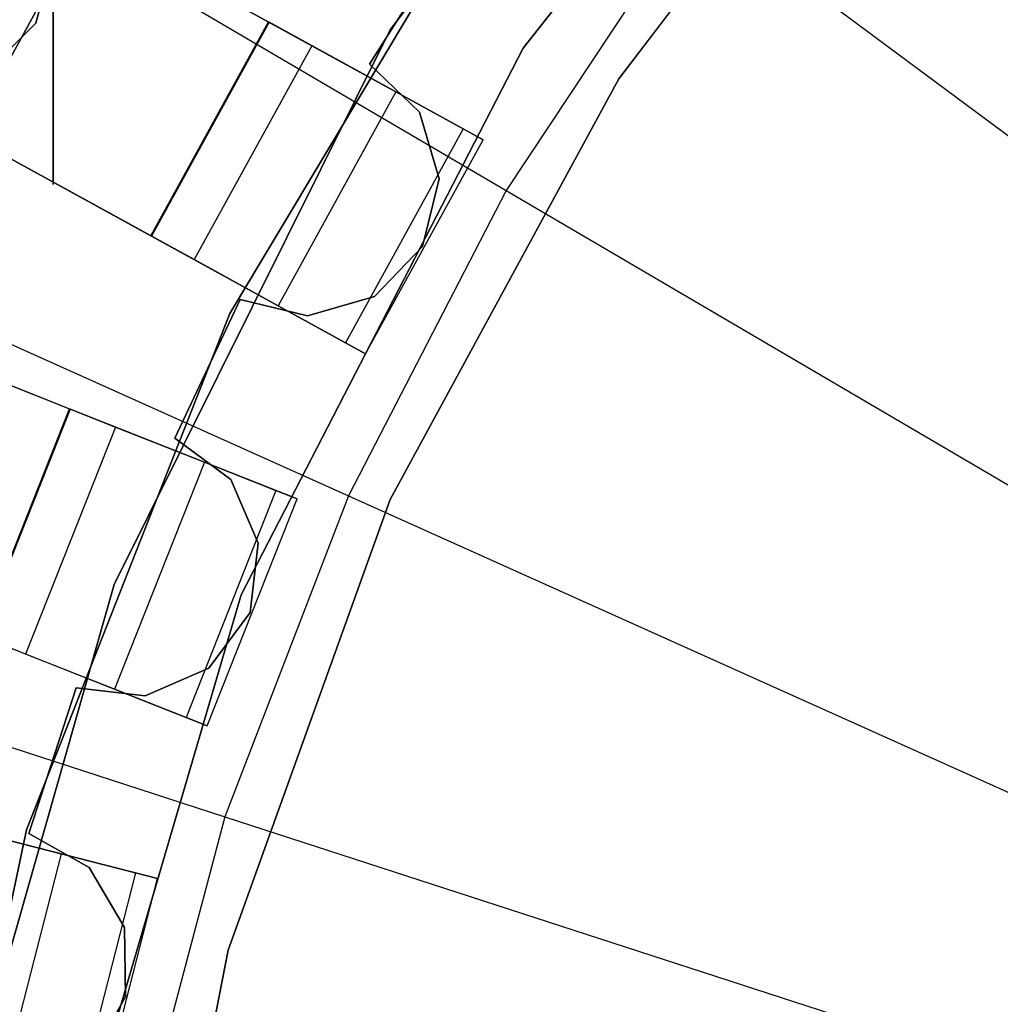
# Model space of a CAD drawing. Extents: x 0 to 27.3, y 0 to 27.3.
# Tile 44 of 117: x 11 to 11.8, y 14.3 to 15.1. Entities that reach past the tile are written whole.
import ezdxf

# ---------------------------------------------------------------- set-up
doc = ezdxf.new("R2010")
doc.units = 0
doc.header["$LTSCALE"] = 2.54
doc.layers.get('0').update_dxf_attribs({"color": 13, "linetype": 'CONTINUOUS'})

# ---------------------------------------------------------------- blocks, each defined once
blk = doc.blocks.new('SPUMPKIN_S_PM_STL_1')
at = {"color": 0}
for p, q in [((15.06107, 16.43281, 89.60807), (17.25658, 15.22582, 90.32142)), ((15.06107, 16.43281, 89.60807), (17.25658, 15.22582, 90.32142)), ((15.10964, 16.40611, 89.41544), (17.29215, 15.20627, 90.12559)), ((15.10964, 16.40611, 89.41544), (17.29215, 15.20627, 90.12559)), ((14.96472, 16.25755, 89.60807), (17.16026, 15.05054, 90.32142)), ((14.96472, 16.25755, 89.60807), (17.16026, 15.05054, 90.32142)), ((17.1958, 15.031, 90.12559), (15.01329, 16.23085, 89.41544)), ((17.1958, 15.031, 90.12559), (15.01329, 16.23085, 89.41544)), ((14.76414, 15.83107, 89.60811), (17.09352, 14.90881, 90.32142)), ((14.76414, 15.83107, 89.60811), (17.09352, 14.90881, 90.32142)), ((14.81568, 15.81067, 89.41546), (17.13127, 14.89386, 90.12559)), ((14.81568, 15.81067, 89.41546), (17.13127, 14.89386, 90.12559)), ((17.05764, 14.70791, 90.12559), (14.74205, 15.62471, 89.41546)), ((17.05764, 14.70791, 90.12559), (14.74205, 15.62471, 89.41546)), ((17.6622, 15.62413, 34.59554), (17.35638, 15.21915, 34.59554)), ((17.35638, 15.21915, 26.09554), (17.6622, 15.62413, 26.09554)), ((17.6622, 15.62413, 34.59554), (17.35638, 15.21915, 34.59554)), ((17.35638, 15.21915, 26.09554), (17.6622, 15.62413, 26.09554)), ((16.56969, 15.60501, 223.37859), (17.45141, 15.08764, 223.16753)), ((16.56969, 15.60501, 223.37859), (17.45141, 15.08764, 223.16753)), ((17.46515, 15.20416, 34.59554), (17.77658, 15.60017, 34.59554)), ((17.77658, 15.60017, 26.09554), (17.46515, 15.20416, 26.09554)), ((17.77658, 15.60017, 26.09554), (17.46515, 15.20416, 26.09554)), ((17.46515, 15.20416, 34.59554), (17.77658, 15.60017, 34.59554)), ((17.78139, 15.49112, 27.39541), (17.54355, 15.17911, 27.39541)), ((17.54355, 15.17911, 28.39541), (17.78139, 15.49112, 28.39541)), ((17.78139, 15.49112, 27.39541), (17.54355, 15.17911, 27.39541)), ((17.54355, 15.17911, 28.39541), (17.78139, 15.49112, 28.39541)), ((17.08033, 15.09258, 34.59554), (17.08033, 15.43403, 34.59554)), ((17.08033, 15.43403, 34.79554), (17.08033, 15.09258, 34.79554)), ((17.45863, 15.37684, 34.09554), (17.22488, 14.98694, 34.09554)), ((17.22488, 14.98694, 34.19554), (17.45863, 15.37684, 34.19554)), ((17.22488, 14.98694, 34.19554), (17.45863, 15.37684, 34.19554)), ((17.45863, 15.37684, 34.09554), (17.22488, 14.98694, 34.09554)), ((17.60686, 15.32244, 223.16753), (17.45141, 15.08764, 223.16753)), ((17.60686, 15.32244, 223.16753), (17.45141, 15.08764, 223.16753)), ((17.60686, 15.32244, 223.16753), (18.43706, 14.70565, 223.0262)), ((17.60686, 15.32244, 223.16753), (18.43706, 14.70565, 223.0262)), ((17.10672, 15.30821, 34.19554), (17.01037, 15.13295, 34.19554)), ((17.01037, 15.13295, 34.49554), (17.10672, 15.30821, 34.49554)), ((17.10672, 15.30821, 34.19554), (17.01037, 15.13295, 34.19554)), ((17.01037, 15.13295, 34.49554), (17.10672, 15.30821, 34.49554)), ((17.33929, 15.19119, 90.57087), (17.40654, 15.2972, 90.57087)), ((17.40654, 15.2972, 90.37087), (17.33929, 15.19119, 90.37087)), ((17.40654, 15.2972, 90.37087), (17.33929, 15.19119, 90.37087)), ((17.33929, 15.19119, 90.57087), (17.40654, 15.2972, 90.57087)), ((17.06617, 15.22484, 34.59554), (17.08024, 15.27734, 34.59554)), ((17.08024, 15.27734, 34.79554), (17.06617, 15.22484, 34.79554)), ((17.08024, 15.27734, 34.79554), (17.06617, 15.22484, 34.79554)), ((17.06617, 15.22484, 34.59554), (17.08024, 15.27734, 34.59554)), ((17.08024, 15.27734, 34.59554), (17.08033, 15.09258, 34.59554)), ((17.08033, 15.09258, 34.79554), (17.08024, 15.27734, 34.79554)), ((16.38976, 15.25641, 223.37859), (17.32225, 14.8374, 223.16753)), ((16.38976, 15.25641, 223.37859), (17.32225, 14.8374, 223.16753)), ((17.02774, 15.18641, 34.59554), (17.06617, 15.22484, 34.59554)), ((17.06617, 15.22484, 34.79554), (17.02774, 15.18641, 34.79554)), ((17.06617, 15.22484, 34.79554), (17.02774, 15.18641, 34.79554)), ((17.02774, 15.18641, 34.59554), (17.06617, 15.22484, 34.59554)), ((17.06617, 15.22484, 34.79554), (17.06617, 15.22484, 34.59554)), ((17.06617, 15.22484, 34.79554), (17.06617, 15.22484, 34.59554)), ((17.16026, 15.05054, 90.32142), (17.25658, 15.22582, 90.32142)), ((17.16026, 15.05054, 90.32142), (17.25658, 15.22582, 90.32142)), ((17.25706, 15.22556, 90.62087), (17.16071, 15.0503, 90.62087)), ((17.25706, 15.22556, 90.62087), (17.16071, 15.0503, 90.62087)), ((17.25658, 15.22582, 90.32142), (17.25706, 15.22556, 90.62087)), ((17.25658, 15.22582, 90.32142), (17.25706, 15.22556, 90.62087)), ((17.43232, 15.12921, 90.62087), (17.25706, 15.22556, 90.62087)), ((17.43232, 15.12921, 90.62087), (17.25706, 15.22556, 90.62087)), ((17.35638, 15.21915, 34.59554), (17.13017, 14.76488, 34.59554)), ((17.13017, 14.76488, 26.09554), (17.35638, 15.21915, 26.09554)), ((17.35638, 15.21915, 34.59554), (17.13017, 14.76488, 34.59554)), ((17.13017, 14.76488, 26.09554), (17.35638, 15.21915, 26.09554)), ((17.35638, 15.21915, 34.59554), (17.35638, 15.21915, 26.09554)), ((17.35638, 15.21915, 34.59554), (17.35638, 15.21915, 26.09554)), ((17.29215, 15.20627, 90.12559), (17.1958, 15.031, 90.12559)), ((17.29215, 15.20627, 90.12559), (17.1958, 15.031, 90.12559)), ((17.2343, 14.75637, 34.59554), (17.46515, 15.20416, 34.59554)), ((17.46515, 15.20416, 26.09554), (17.2343, 14.75637, 26.09554)), ((17.46515, 15.20416, 26.09554), (17.2343, 14.75637, 26.09554)), ((17.2343, 14.75637, 34.59554), (17.46515, 15.20416, 34.59554)), ((17.29215, 15.20627, 90.12559), (17.36083, 15.16851, 90.16036)), ((17.29215, 15.20627, 90.12559), (17.36083, 15.16851, 90.16036)), ((17.46515, 15.20416, 26.09554), (17.46515, 15.20416, 34.59554)), ((17.46515, 15.20416, 26.09554), (17.46515, 15.20416, 34.59554)), ((17.38039, 15.15179, 90.57087), (17.33929, 15.19119, 90.57087)), ((17.33929, 15.19119, 90.57087), (17.33929, 15.19119, 90.37087)), ((17.33929, 15.19119, 90.37087), (17.38039, 15.15179, 90.37087)), ((17.33929, 15.19119, 90.57087), (17.33929, 15.19119, 90.37087)), ((17.33929, 15.19119, 90.37087), (17.38039, 15.15179, 90.37087)), ((17.38039, 15.15179, 90.57087), (17.33929, 15.19119, 90.57087)), ((17.54355, 15.17911, 27.39541), (17.35614, 14.83445, 27.39541)), ((17.35614, 14.83445, 28.39541), (17.54355, 15.17911, 28.39541)), ((17.54355, 15.17911, 27.39541), (17.35614, 14.83445, 27.39541)), ((17.35614, 14.83445, 28.39541), (17.54355, 15.17911, 28.39541)), ((17.54355, 15.17911, 27.39541), (17.54355, 15.17911, 28.39541)), ((17.54355, 15.17911, 27.39541), (17.54355, 15.17911, 28.39541)), ((17.36083, 15.16851, 90.16036), (17.26448, 14.99325, 90.16036)), ((17.36083, 15.16851, 90.16036), (17.26448, 14.99325, 90.16036)), ((17.36083, 15.16851, 90.16036), (17.41605, 15.13815, 90.23738)), ((17.36083, 15.16851, 90.16036), (17.41605, 15.13815, 90.23738)), ((17.39628, 15.09713, 90.57087), (17.38039, 15.15179, 90.57087)), ((17.38039, 15.15179, 90.57087), (17.38039, 15.15179, 90.37087)), ((17.38039, 15.15179, 90.37087), (17.39628, 15.09713, 90.37087)), ((17.38039, 15.15179, 90.57087), (17.38039, 15.15179, 90.37087)), ((17.38039, 15.15179, 90.37087), (17.39628, 15.09713, 90.37087)), ((17.39628, 15.09713, 90.57087), (17.38039, 15.15179, 90.57087)), ((17.41605, 15.13815, 90.23738), (17.3197, 14.96289, 90.23738)), ((17.41605, 15.13815, 90.23738), (17.3197, 14.96289, 90.23738)), ((17.41605, 15.13815, 90.23738), (17.43232, 15.12921, 90.32154)), ((17.41605, 15.13815, 90.23738), (17.43232, 15.12921, 90.32154)), ((17.33597, 14.95394, 90.62087), (17.43232, 15.12921, 90.62087)), ((17.33597, 14.95394, 90.32154), (17.43232, 15.12921, 90.32154)), ((17.33597, 14.95394, 90.62087), (17.43232, 15.12921, 90.62087)), ((17.33597, 14.95394, 90.32154), (17.43232, 15.12921, 90.32154)), ((17.43232, 15.12921, 90.32154), (17.43232, 15.12921, 90.62087)), ((17.43232, 15.12921, 90.32154), (17.43232, 15.12921, 90.62087)), ((17.38271, 15.04184, 90.57087), (17.39628, 15.09713, 90.57087)), ((17.39628, 15.09713, 90.37087), (17.38271, 15.04184, 90.37087)), ((17.39628, 15.09713, 90.37087), (17.38271, 15.04184, 90.37087)), ((17.38271, 15.04184, 90.57087), (17.39628, 15.09713, 90.57087)), ((17.39628, 15.09713, 90.57087), (17.39628, 15.09713, 90.37087)), ((17.39628, 15.09713, 90.57087), (17.39628, 15.09713, 90.37087)), ((17.45141, 15.08764, 223.16753), (17.32225, 14.8374, 223.16753)), ((17.45141, 15.08764, 223.16753), (17.32225, 14.8374, 223.16753)), ((17.45141, 15.08764, 223.16753), (18.34343, 14.56422, 223.0262)), ((17.45141, 15.08764, 223.16753), (18.34343, 14.56422, 223.0262)), ((17.16026, 15.05054, 90.32142), (17.16071, 15.0503, 90.62087)), ((17.16026, 15.05054, 90.32142), (17.16071, 15.0503, 90.62087)), ((17.16071, 15.0503, 90.62087), (17.33597, 14.95394, 90.62087)), ((17.16071, 15.0503, 90.62087), (17.33597, 14.95394, 90.62087)), ((17.34331, 15.00074, 90.57087), (17.38271, 15.04184, 90.57087)), ((17.38271, 15.04184, 90.37087), (17.34331, 15.00074, 90.37087)), ((17.38271, 15.04184, 90.37087), (17.34331, 15.00074, 90.37087)), ((17.34331, 15.00074, 90.57087), (17.38271, 15.04184, 90.57087)), ((17.38271, 15.04184, 90.57087), (17.38271, 15.04184, 90.37087)), ((17.38271, 15.04184, 90.57087), (17.38271, 15.04184, 90.37087)), ((17.26448, 14.99325, 90.16036), (17.1958, 15.031, 90.12559)), ((17.26448, 14.99325, 90.16036), (17.1958, 15.031, 90.12559)), ((17.17992, 14.88481, 90.57087), (17.23336, 14.99842, 90.57087)), ((17.23336, 14.99842, 90.37087), (17.17992, 14.88481, 90.37087)), ((17.23336, 14.99842, 90.37087), (17.17992, 14.88481, 90.37087)), ((17.17992, 14.88481, 90.57087), (17.23336, 14.99842, 90.57087)), ((17.23336, 14.99842, 90.57087), (17.23336, 14.99842, 90.37087)), ((17.23336, 14.99842, 90.57087), (17.23336, 14.99842, 90.37087)), ((17.23336, 14.99842, 90.57087), (17.28865, 14.98485, 90.57087)), ((17.28865, 14.98485, 90.37087), (17.23336, 14.99842, 90.37087)), ((17.28865, 14.98485, 90.37087), (17.23336, 14.99842, 90.37087)), ((17.23336, 14.99842, 90.57087), (17.28865, 14.98485, 90.57087)), ((17.28865, 14.98485, 90.57087), (17.34331, 15.00074, 90.57087)), ((17.34331, 15.00074, 90.37087), (17.28865, 14.98485, 90.37087)), ((17.34331, 15.00074, 90.37087), (17.28865, 14.98485, 90.37087)), ((17.28865, 14.98485, 90.57087), (17.34331, 15.00074, 90.57087)), ((17.34331, 15.00074, 90.57087), (17.34331, 15.00074, 90.37087)), ((17.34331, 15.00074, 90.57087), (17.34331, 15.00074, 90.37087)), ((17.22488, 14.98694, 34.09554), (17.0585, 14.56388, 34.09554)), ((17.0585, 14.56388, 34.19554), (17.22488, 14.98694, 34.19554)), ((17.0585, 14.56388, 34.19554), (17.22488, 14.98694, 34.19554)), ((17.22488, 14.98694, 34.09554), (17.0585, 14.56388, 34.09554)), ((17.22488, 14.98694, 34.19554), (17.22488, 14.98694, 34.09554)), ((17.22488, 14.98694, 34.19554), (17.22488, 14.98694, 34.09554)), ((17.3197, 14.96289, 90.23738), (17.26448, 14.99325, 90.16036)), ((17.3197, 14.96289, 90.23738), (17.26448, 14.99325, 90.16036)), ((17.28865, 14.98485, 90.57087), (17.28865, 14.98485, 90.37087)), ((17.28865, 14.98485, 90.57087), (17.28865, 14.98485, 90.37087)), ((17.33597, 14.95394, 90.32154), (17.3197, 14.96289, 90.23738)), ((17.33597, 14.95394, 90.32154), (17.3197, 14.96289, 90.23738)), ((17.33597, 14.95394, 90.62087), (17.33597, 14.95394, 90.32154)), ((17.33597, 14.95394, 90.62087), (17.33597, 14.95394, 90.32154)), ((17.01993, 14.72284, 90.32142), (17.09352, 14.90881, 90.32142)), ((17.01993, 14.72284, 90.32142), (17.09352, 14.90881, 90.32142)), ((17.09404, 14.9086, 90.62087), (17.02041, 14.72265, 90.62087)), ((17.09404, 14.9086, 90.62087), (17.02041, 14.72265, 90.62087)), ((17.09352, 14.90881, 90.32142), (17.09404, 14.9086, 90.62087)), ((17.09352, 14.90881, 90.32142), (17.09404, 14.9086, 90.62087)), ((17.27999, 14.83498, 90.62087), (17.09404, 14.9086, 90.62087)), ((17.27999, 14.83498, 90.62087), (17.09404, 14.9086, 90.62087)), ((16.24858, 14.8904, 223.37859), (17.22091, 14.57467, 223.16753)), ((16.24858, 14.8904, 223.37859), (17.22091, 14.57467, 223.16753)), ((17.13127, 14.89386, 90.12559), (17.05764, 14.70791, 90.12559)), ((17.13127, 14.89386, 90.12559), (17.05764, 14.70791, 90.12559)), ((17.13127, 14.89386, 90.12559), (17.20413, 14.86501, 90.16036)), ((17.13127, 14.89386, 90.12559), (17.20413, 14.86501, 90.16036)), ((17.22563, 14.85087, 90.57087), (17.17992, 14.88481, 90.57087)), ((17.17992, 14.88481, 90.57087), (17.17992, 14.88481, 90.37087)), ((17.17992, 14.88481, 90.37087), (17.22563, 14.85087, 90.37087)), ((17.17992, 14.88481, 90.57087), (17.17992, 14.88481, 90.37087)), ((17.17992, 14.88481, 90.37087), (17.22563, 14.85087, 90.37087)), ((17.22563, 14.85087, 90.57087), (17.17992, 14.88481, 90.57087)), ((17.20413, 14.86501, 90.16036), (17.13051, 14.67906, 90.16036)), ((17.20413, 14.86501, 90.16036), (17.13051, 14.67906, 90.16036)), ((17.20413, 14.86501, 90.16036), (17.26273, 14.84181, 90.23738)), ((17.20413, 14.86501, 90.16036), (17.26273, 14.84181, 90.23738)), ((17.24825, 14.79863, 90.57087), (17.22563, 14.85087, 90.57087)), ((17.22563, 14.85087, 90.57087), (17.22563, 14.85087, 90.37087)), ((17.22563, 14.85087, 90.37087), (17.24825, 14.79863, 90.37087)), ((17.22563, 14.85087, 90.57087), (17.22563, 14.85087, 90.37087)), ((17.22563, 14.85087, 90.37087), (17.24825, 14.79863, 90.37087)), ((17.24825, 14.79863, 90.57087), (17.22563, 14.85087, 90.57087)), ((17.26273, 14.84181, 90.23738), (17.1891, 14.65586, 90.23738)), ((17.26273, 14.84181, 90.23738), (17.1891, 14.65586, 90.23738)), ((17.26273, 14.84181, 90.23738), (17.27999, 14.83498, 90.32154)), ((17.26273, 14.84181, 90.23738), (17.27999, 14.83498, 90.32154)), ((17.20637, 14.64902, 90.62087), (17.27999, 14.83498, 90.62087)), ((17.20637, 14.64902, 90.32154), (17.27999, 14.83498, 90.32154)), ((17.20637, 14.64902, 90.62087), (17.27999, 14.83498, 90.62087)), ((17.20637, 14.64902, 90.32154), (17.27999, 14.83498, 90.32154)), ((17.32225, 14.8374, 223.16753), (17.22091, 14.57467, 223.16753)), ((17.32225, 14.8374, 223.16753), (17.22091, 14.57467, 223.16753)), ((17.35614, 14.83445, 27.39541), (17.22352, 14.46522, 27.39541)), ((17.22352, 14.46522, 28.39541), (17.35614, 14.83445, 28.39541)), ((17.35614, 14.83445, 27.39541), (17.22352, 14.46522, 27.39541)), ((17.22352, 14.46522, 28.39541), (17.35614, 14.83445, 28.39541)), ((17.27999, 14.83498, 90.32154), (17.27999, 14.83498, 90.62087)), ((17.27999, 14.83498, 90.32154), (17.27999, 14.83498, 90.62087)), ((17.32225, 14.8374, 223.16753), (18.26564, 14.4135, 223.0262)), ((17.32225, 14.8374, 223.16753), (18.26564, 14.4135, 223.0262)), ((17.35614, 14.83445, 27.39541), (17.35614, 14.83445, 28.39541)), ((17.35614, 14.83445, 27.39541), (17.35614, 14.83445, 28.39541)), ((17.24172, 14.74208, 90.57087), (17.24825, 14.79863, 90.57087)), ((17.24825, 14.79863, 90.37087), (17.24172, 14.74208, 90.37087)), ((17.24825, 14.79863, 90.37087), (17.24172, 14.74208, 90.37087)), ((17.24172, 14.74208, 90.57087), (17.24825, 14.79863, 90.57087)), ((17.24825, 14.79863, 90.57087), (17.24825, 14.79863, 90.37087)), ((17.24825, 14.79863, 90.57087), (17.24825, 14.79863, 90.37087)), ((17.13017, 14.76488, 34.59554), (16.9913, 14.27677, 34.59554)), ((16.9913, 14.27677, 26.09554), (17.13017, 14.76488, 26.09554)), ((17.13017, 14.76488, 34.59554), (16.9913, 14.27677, 34.59554)), ((16.9913, 14.27677, 26.09554), (17.13017, 14.76488, 26.09554)), ((17.13017, 14.76488, 34.59554), (17.13017, 14.76488, 26.09554)), ((17.13017, 14.76488, 34.59554), (17.13017, 14.76488, 26.09554)), ((17.09236, 14.27298, 34.59554), (17.2343, 14.75637, 34.59554)), ((17.2343, 14.75637, 26.09554), (17.09236, 14.27298, 26.09554)), ((17.2343, 14.75637, 26.09554), (17.09236, 14.27298, 26.09554)), ((17.09236, 14.27298, 34.59554), (17.2343, 14.75637, 34.59554)), ((17.2343, 14.75637, 26.09554), (17.2343, 14.75637, 34.59554)), ((17.2343, 14.75637, 26.09554), (17.2343, 14.75637, 34.59554)), ((17.20778, 14.69637, 90.57087), (17.24172, 14.74208, 90.57087)), ((17.24172, 14.74208, 90.37087), (17.20778, 14.69637, 90.37087)), ((17.24172, 14.74208, 90.37087), (17.20778, 14.69637, 90.37087)), ((17.20778, 14.69637, 90.57087), (17.24172, 14.74208, 90.57087)), ((17.24172, 14.74208, 90.57087), (17.24172, 14.74208, 90.37087)), ((17.24172, 14.74208, 90.57087), (17.24172, 14.74208, 90.37087)), ((17.02041, 14.72265, 90.62087), (17.20637, 14.64902, 90.62087)), ((17.02041, 14.72265, 90.62087), (17.20637, 14.64902, 90.62087)), ((17.13051, 14.67906, 90.16036), (17.05764, 14.70791, 90.12559)), ((17.13051, 14.67906, 90.16036), (17.05764, 14.70791, 90.12559)), ((17.15554, 14.67375, 90.57087), (17.20778, 14.69637, 90.57087)), ((17.20778, 14.69637, 90.37087), (17.15554, 14.67375, 90.37087)), ((17.20778, 14.69637, 90.37087), (17.15554, 14.67375, 90.37087)), ((17.15554, 14.67375, 90.57087), (17.20778, 14.69637, 90.57087)), ((17.20778, 14.69637, 90.57087), (17.20778, 14.69637, 90.37087)), ((17.20778, 14.69637, 90.57087), (17.20778, 14.69637, 90.37087)), ((17.06021, 14.56087, 90.57087), (17.09899, 14.68029, 90.57087)), ((17.09899, 14.68029, 90.37087), (17.06021, 14.56087, 90.37087)), ((17.09899, 14.68029, 90.37087), (17.06021, 14.56087, 90.37087)), ((17.06021, 14.56087, 90.57087), (17.09899, 14.68029, 90.57087)), ((17.09899, 14.68029, 90.57087), (17.09899, 14.68029, 90.37087)), ((17.09899, 14.68029, 90.57087), (17.09899, 14.68029, 90.37087)), ((17.09899, 14.68029, 90.57087), (17.15554, 14.67375, 90.57087)), ((17.15554, 14.67375, 90.37087), (17.09899, 14.68029, 90.37087)), ((17.15554, 14.67375, 90.37087), (17.09899, 14.68029, 90.37087)), ((17.09899, 14.68029, 90.57087), (17.15554, 14.67375, 90.57087)), ((17.1891, 14.65586, 90.23738), (17.13051, 14.67906, 90.16036)), ((17.1891, 14.65586, 90.23738), (17.13051, 14.67906, 90.16036)), ((17.15554, 14.67375, 90.57087), (17.15554, 14.67375, 90.37087)), ((17.15554, 14.67375, 90.57087), (17.15554, 14.67375, 90.37087)), ((17.20637, 14.64902, 90.32154), (17.1891, 14.65586, 90.23738)), ((17.20637, 14.64902, 90.32154), (17.1891, 14.65586, 90.23738)), ((17.20637, 14.64902, 90.62087), (17.20637, 14.64902, 90.32154)), ((17.20637, 14.64902, 90.62087), (17.20637, 14.64902, 90.32154)), ((17.16574, 14.52398, 90.62087), (16.97202, 14.57372, 90.62087)), ((17.16574, 14.52398, 90.62087), (16.97202, 14.57372, 90.62087)), ((17.22091, 14.57467, 223.16753), (17.14857, 14.30253, 223.16753)), ((17.22091, 14.57467, 223.16753), (17.14857, 14.30253, 223.16753)), ((17.22091, 14.57467, 223.16753), (18.2046, 14.25525, 223.0262)), ((17.22091, 14.57467, 223.16753), (18.2046, 14.25525, 223.0262)), ((17.0585, 14.56388, 34.09554), (16.96403, 14.11921, 34.09554)), ((16.96403, 14.11921, 34.19554), (17.0585, 14.56388, 34.19554)), ((16.96403, 14.11921, 34.19554), (17.0585, 14.56388, 34.19554)), ((17.0585, 14.56388, 34.09554), (16.96403, 14.11921, 34.09554)), ((17.0108, 14.56376, 90.12559), (17.08671, 14.54427, 90.16036)), ((17.0108, 14.56376, 90.12559), (17.08671, 14.54427, 90.16036)), ((17.0585, 14.56388, 34.19554), (17.0585, 14.56388, 34.09554)), ((17.0585, 14.56388, 34.19554), (17.0585, 14.56388, 34.09554)), ((17.10981, 14.53294, 90.57087), (17.06021, 14.56087, 90.57087)), ((17.06021, 14.56087, 90.57087), (17.06021, 14.56087, 90.37087)), ((17.06021, 14.56087, 90.37087), (17.10981, 14.53294, 90.37087)), ((17.06021, 14.56087, 90.57087), (17.06021, 14.56087, 90.37087)), ((17.06021, 14.56087, 90.37087), (17.10981, 14.53294, 90.37087)), ((17.10981, 14.53294, 90.57087), (17.06021, 14.56087, 90.57087)), ((17.08671, 14.54427, 90.16036), (17.03698, 14.35055, 90.16036)), ((17.08671, 14.54427, 90.16036), (17.03698, 14.35055, 90.16036)), ((17.08671, 14.54427, 90.16036), (17.14775, 14.52859, 90.23738)), ((17.08671, 14.54427, 90.16036), (17.14775, 14.52859, 90.23738)), ((17.14775, 14.52859, 90.23738), (17.09801, 14.33488, 90.23738)), ((17.14775, 14.52859, 90.23738), (17.09801, 14.33488, 90.23738)), ((17.1388, 14.48394, 90.57087), (17.10981, 14.53294, 90.57087)), ((17.10981, 14.53294, 90.57087), (17.10981, 14.53294, 90.37087)), ((17.10981, 14.53294, 90.37087), (17.1388, 14.48394, 90.37087)), ((17.10981, 14.53294, 90.57087), (17.10981, 14.53294, 90.37087)), ((17.10981, 14.53294, 90.37087), (17.1388, 14.48394, 90.37087)), ((17.1388, 14.48394, 90.57087), (17.10981, 14.53294, 90.57087)), ((17.14775, 14.52859, 90.23738), (17.16574, 14.52398, 90.32154)), ((17.14775, 14.52859, 90.23738), (17.16574, 14.52398, 90.32154)), ((17.116, 14.33026, 90.62087), (17.16574, 14.52398, 90.62087)), ((17.116, 14.33026, 90.32154), (17.16574, 14.52398, 90.32154)), ((17.116, 14.33026, 90.62087), (17.16574, 14.52398, 90.62087)), ((17.116, 14.33026, 90.32154), (17.16574, 14.52398, 90.32154)), ((17.16574, 14.52398, 90.32154), (17.16574, 14.52398, 90.62087)), ((17.16574, 14.52398, 90.32154), (17.16574, 14.52398, 90.62087)), ((17.13941, 14.42701, 90.57087), (17.1388, 14.48394, 90.57087)), ((17.1388, 14.48394, 90.57087), (17.1388, 14.48394, 90.37087)), ((17.1388, 14.48394, 90.37087), (17.13941, 14.42701, 90.37087)), ((17.1388, 14.48394, 90.57087), (17.1388, 14.48394, 90.37087)), ((17.1388, 14.48394, 90.37087), (17.13941, 14.42701, 90.37087)), ((17.13941, 14.42701, 90.57087), (17.1388, 14.48394, 90.57087)), ((17.22352, 14.46522, 27.39541), (17.14883, 14.08007, 27.39541)), ((17.14883, 14.08007, 28.39541), (17.22352, 14.46522, 28.39541)), ((17.22352, 14.46522, 27.39541), (17.14883, 14.08007, 27.39541)), ((17.14883, 14.08007, 28.39541), (17.22352, 14.46522, 28.39541)), ((17.22352, 14.46522, 27.39541), (17.22352, 14.46522, 28.39541)), ((17.22352, 14.46522, 27.39541), (17.22352, 14.46522, 28.39541)), ((17.11147, 14.37741, 90.57087), (17.13941, 14.42701, 90.57087)), ((17.13941, 14.42701, 90.37087), (17.11147, 14.37741, 90.37087)), ((17.13941, 14.42701, 90.37087), (17.11147, 14.37741, 90.37087)), ((17.11147, 14.37741, 90.57087), (17.13941, 14.42701, 90.57087)), ((17.13941, 14.42701, 90.57087), (17.13941, 14.42701, 90.37087)), ((17.13941, 14.42701, 90.57087), (17.13941, 14.42701, 90.37087))]:
    blk.add_line(p, q, dxfattribs=at)

msp = doc.modelspace()

# ---------------------------------------------------------------- block references
at = {"color": 253}
msp.add_blockref('SPUMPKIN_S_PM_STL_1', (-6.0437, -0.14135, -26.09554), dxfattribs=at)

doc.saveas('drawing.dxf')
